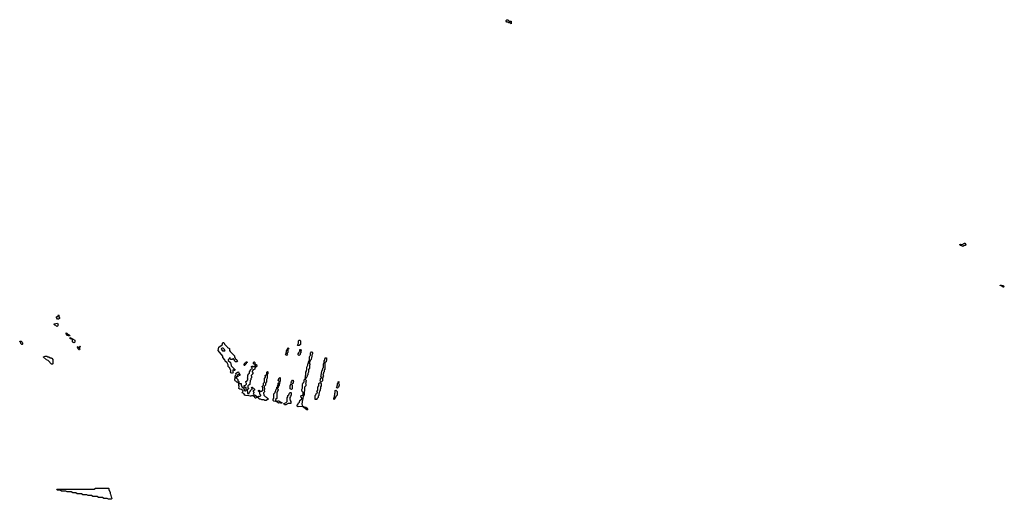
# Model space of a CAD drawing. Extents: x 2708302 to 2968450, y 494490 to 722710.
# Tile 63 of 256: x 2792562 to 2813990, y 608180 to 618610. Entities that reach past the tile are written whole.
import ezdxf

# ---------------------------------------------------------------- set-up
doc = ezdxf.new("R2010")
doc.units = 0

msp = doc.modelspace()

# ---------------------------------------------------------------- linework, layer by layer
at = {"layer": '0CON20XD'}
for points in [[(2803255, 618522), (2803235, 618540), (2803205, 618540), (2803185, 618560), (2803165, 618560), (2803150, 618575), (2803150, 618595), (2803165, 618610), (2803185, 618610), (2803215, 618580), (2803255, 618578), (2803260, 618565), (2803260, 618525), (2803255, 618522)], [(2813085, 613680), (2813072, 613682), (2813055, 613700), (2813032, 613702), (2813022, 613718), (2813035, 613730), (2813045, 613720), (2813075, 613720), (2813125, 613750), (2813138, 613748), (2813140, 613735), (2813150, 613725), (2813148, 613702), (2813115, 613700), (2813085, 613680)], [(2813975, 612790), (2813962, 612792), (2813938, 612818), (2813902, 612832), (2813902, 612838), (2813925, 612840), (2813935, 612830), (2813955, 612830), (2813965, 612820), (2813975, 612820), (2813990, 612805), (2813975, 612790)], [(2793375, 611940), (2793362, 611942), (2793348, 611958), (2793330, 611965), (2793310, 611985), (2793312, 611998), (2793388, 612008), (2793398, 611985), (2793390, 611975), (2793390, 611955), (2793375, 611940)], [(2793405, 612100), (2793385, 612100), (2793362, 612135), (2793365, 612150), (2793378, 612152), (2793398, 612172), (2793405, 612190), (2793410, 612185), (2793410, 612145), (2793430, 612125), (2793430, 612115), (2793405, 612100)], [(2793645, 611730), (2793600, 611745), (2793572, 611775), (2793575, 611800), (2793590, 611795), (2793612, 611772), (2793638, 611758), (2793650, 611745), (2793645, 611730)], [(2792615, 611550), (2792605, 611550), (2792590, 611565), (2792578, 611598), (2792562, 611612), (2792562, 611618), (2792597, 611617), (2792610, 611605), (2792610, 611595), (2792620, 611585), (2792620, 611555), (2792615, 611550)], [(2793745, 611580), (2793735, 611590), (2793722, 611592), (2793710, 611605), (2793708, 611648), (2793695, 611660), (2793662, 611672), (2793662, 611698), (2793765, 611640), (2793760, 611595), (2793745, 611580)], [(2797195, 610913), (2797155, 610930), (2797153, 610953), (2797160, 610965), (2797160, 610985), (2797150, 610995), (2797128, 611048), (2797115, 611050), (2797100, 611065), (2797100, 611105), (2797078, 611148), (2797034, 611184), (2797023, 611213), (2796982, 611265), (2796980, 611295), (2796880, 611415), (2796893, 611485), (2796968, 611542), (2796985, 611588), (2797005, 611588), (2797022, 611552), (2797078, 611495), (2797082, 611482), (2797125, 611460), (2797130, 611415), (2797142, 611392), (2797238, 611298), (2797240, 611265), (2797250, 611255), (2797252, 611242), (2797285, 611210), (2797300, 611185), (2797295, 611170), (2797255, 611170), (2797242, 611182), (2797240, 611205), (2797218, 611238), (2797202, 611238), (2797185, 611220), (2797155, 611220), (2797140, 611235), (2797140, 611260), (2797122, 611248), (2797118, 611232), (2797100, 611215), (2797102, 611202), (2797150, 611155), (2797150, 611145), (2797160, 611135), (2797162, 611082), (2797250, 610995), (2797245, 610980), (2797232, 610982), (2797215, 611000), (2797202, 610988), (2797200, 610955), (2797210, 610945), (2797195, 610913)], [(2798645, 611522), (2798615, 611524), (2798608, 611535), (2798632, 611578), (2798633, 611627), (2798642, 611638), (2798655, 611640), (2798670, 611625), (2798670, 611545), (2798645, 611522)], [(2793865, 611430), (2793855, 611430), (2793840, 611445), (2793840, 611455), (2793820, 611485), (2793822, 611498), (2793835, 611500), (2793845, 611490), (2793855, 611490), (2793875, 611510), (2793880, 611505), (2793870, 611500), (2793870, 611485), (2793860, 611475), (2793860, 611455), (2793870, 611445), (2793865, 611430)], [(2797025, 611410), (2797030, 611415), (2797020, 611425), (2797018, 611438), (2796988, 611468), (2796965, 611470), (2796952, 611458), (2796950, 611445), (2796972, 611412), (2797025, 611410)], [(2798365, 611310), (2798352, 611322), (2798350, 611335), (2798360, 611345), (2798360, 611375), (2798370, 611385), (2798370, 611415), (2798380, 611425), (2798380, 611445), (2798398, 611462), (2798405, 611480), (2798420, 611455), (2798400, 611435), (2798400, 611375), (2798380, 611355), (2798380, 611345), (2798390, 611335), (2798365, 611310)], [(2798645, 611310), (2798632, 611312), (2798620, 611325), (2798620, 611345), (2798638, 611362), (2798650, 611395), (2798660, 611405), (2798660, 611435), (2798675, 611440), (2798690, 611415), (2798680, 611405), (2798680, 611375), (2798660, 611345), (2798670, 611335), (2798645, 611310)], [(2798785, 610800), (2798772, 610812), (2798770, 610825), (2798780, 610835), (2798780, 610875), (2798790, 610885), (2798790, 610945), (2798800, 610965), (2798800, 610985), (2798810, 610995), (2798810, 611055), (2798830, 611095), (2798830, 611125), (2798848, 611142), (2798850, 611165), (2798870, 611195), (2798870, 611275), (2798880, 611305), (2798890, 611315), (2798894, 611356), (2798910, 611385), (2798925, 611388), (2798937, 611375), (2798936, 611344), (2798920, 611315), (2798920, 611275), (2798910, 611265), (2798907, 611223), (2798882, 611198), (2798880, 611185), (2798870, 611175), (2798870, 611135), (2798877, 611127), (2798878, 611105), (2798870, 611095), (2798868, 611035), (2798850, 611005), (2798848, 610945), (2798830, 610915), (2798830, 610885), (2798820, 610875), (2798820, 610855), (2798810, 610845), (2798798, 610812), (2798785, 610800)], [(2793275, 611120), (2793252, 611122), (2793178, 611198), (2793142, 611212), (2793082, 611272), (2793082, 611278), (2793115, 611290), (2793155, 611290), (2793165, 611280), (2793195, 611280), (2793225, 611260), (2793245, 611260), (2793255, 611250), (2793268, 611248), (2793270, 611235), (2793280, 611225), (2793280, 611125), (2793275, 611120)], [(2797465, 611090), (2797455, 611090), (2797445, 611100), (2797445, 611120), (2797460, 611145), (2797488, 611152), (2797505, 611180), (2797510, 611155), (2797492, 611138), (2797490, 611125), (2797472, 611108), (2797465, 611090)], [(2797715, 611060), (2797670, 611105), (2797668, 611118), (2797642, 611142), (2797655, 611170), (2797665, 611170), (2797678, 611158), (2797680, 611135), (2797702, 611112), (2797718, 611108), (2797720, 611085), (2797730, 611075), (2797715, 611060)], [(2799125, 610730), (2799112, 610732), (2799110, 610745), (2799100, 610755), (2799100, 610765), (2799110, 610775), (2799110, 610805), (2799130, 610825), (2799128, 610838), (2799110, 610845), (2799120, 610855), (2799120, 610895), (2799130, 610905), (2799130, 610935), (2799140, 610955), (2799140, 610975), (2799150, 610985), (2799150, 611005), (2799160, 611015), (2799160, 611035), (2799170, 611045), (2799170, 611125), (2799190, 611155), (2799190, 611195), (2799200, 611205), (2799200, 611235), (2799210, 611245), (2799212, 611258), (2799235, 611260), (2799240, 611255), (2799240, 611195), (2799230, 611185), (2799228, 611172), (2799200, 611155), (2799200, 611005), (2799190, 610995), (2799190, 610955), (2799172, 610938), (2799170, 610915), (2799160, 610905), (2799170, 610855), (2799160, 610845), (2799160, 610825), (2799150, 610815), (2799150, 610755), (2799125, 610730)], [(2797325, 610710), (2797315, 610710), (2797298, 610728), (2797285, 610730), (2797268, 610748), (2797253, 610755), (2797245, 610770), (2797242, 610795), (2797250, 610815), (2797250, 610865), (2797270, 610885), (2797268, 610915), (2797272, 610925), (2797300, 610945), (2797325, 610950), (2797330, 610925), (2797350, 610895), (2797350, 610875), (2797345, 610870), (2797325, 610890), (2797305, 610890), (2797300, 610865), (2797310, 610855), (2797308, 610842), (2797275, 610840), (2797270, 610835), (2797272, 610822), (2797308, 610788), (2797310, 610765), (2797330, 610745), (2797330, 610715), (2797325, 610710)], [(2797695, 610380), (2797685, 610380), (2797678, 610398), (2797642, 610432), (2797607, 610433), (2797595, 610424), (2797575, 610420), (2797552, 610432), (2797485, 610434), (2797460, 610445), (2797438, 610478), (2797404, 610494), (2797428, 610538), (2797388, 610568), (2797350, 610575), (2797333, 610587), (2797340, 610635), (2797330, 610655), (2797330, 610695), (2797335, 610700), (2797375, 610700), (2797380, 610695), (2797380, 610665), (2797390, 610655), (2797390, 610635), (2797400, 610625), (2797402, 610612), (2797438, 610598), (2797440, 610585), (2797450, 610575), (2797450, 610555), (2797462, 610542), (2797475, 610540), (2797488, 610552), (2797488, 610608), (2797475, 610610), (2797465, 610620), (2797455, 610610), (2797440, 610615), (2797450, 610625), (2797450, 610655), (2797478, 610662), (2797500, 610685), (2797500, 610695), (2797480, 610725), (2797480, 610745), (2797508, 610752), (2797530, 610775), (2797530, 610805), (2797520, 610815), (2797520, 610825), (2797530, 610835), (2797530, 610885), (2797540, 610895), (2797540, 610905), (2797560, 610925), (2797560, 610955), (2797580, 610975), (2797582, 610998), (2797595, 611010), (2797620, 611015), (2797620, 611045), (2797610, 611055), (2797610, 611065), (2797625, 611080), (2797635, 611070), (2797678, 611068), (2797690, 611055), (2797690, 611045), (2797680, 611035), (2797678, 611012), (2797665, 611000), (2797642, 610998), (2797620, 610965), (2797620, 610955), (2797638, 610938), (2797640, 610925), (2797630, 610915), (2797628, 610902), (2797600, 610875), (2797600, 610865), (2797610, 610855), (2797610, 610825), (2797590, 610805), (2797590, 610775), (2797580, 610765), (2797580, 610725), (2797570, 610715), (2797570, 610675), (2797530, 610645), (2797530, 610605), (2797540, 610595), (2797540, 610585), (2797512, 610558), (2797510, 610535), (2797520, 610525), (2797522, 610482), (2797555, 610480), (2797562, 610508), (2797580, 610525), (2797582, 610548), (2797595, 610560), (2797620, 610565), (2797620, 610595), (2797610, 610605), (2797612, 610618), (2797618, 610618), (2797632, 610602), (2797648, 610598), (2797670, 610575), (2797670, 610555), (2797652, 610548), (2797640, 610535), (2797642, 610522), (2797660, 610505), (2797660, 610495), (2797640, 610465), (2797652, 610452), (2797675, 610450), (2797728, 610418), (2797730, 610405), (2797715, 610390), (2797705, 610390), (2797695, 610380)], [(2797897, 610327), (2797875, 610342), (2797834, 610344), (2797805, 610360), (2797775, 610360), (2797768, 610378), (2797752, 610392), (2797750, 610405), (2797765, 610420), (2797795, 610420), (2797810, 610435), (2797808, 610448), (2797790, 610465), (2797790, 610505), (2797762, 610532), (2797760, 610545), (2797775, 610550), (2797795, 610530), (2797825, 610530), (2797850, 610555), (2797850, 610615), (2797840, 610625), (2797840, 610635), (2797868, 610662), (2797870, 610705), (2797890, 610725), (2797890, 610805), (2797910, 610835), (2797910, 610855), (2797900, 610865), (2797938, 610902), (2797940, 610945), (2797955, 610960), (2797960, 610955), (2797960, 610905), (2797950, 610895), (2797950, 610815), (2797930, 610785), (2797930, 610735), (2797910, 610705), (2797910, 610665), (2797880, 610635), (2797880, 610605), (2797890, 610595), (2797890, 610565), (2797880, 610555), (2797880, 610545), (2797890, 610535), (2797890, 610515), (2797870, 610495), (2797872, 610442), (2797902, 610412), (2797915, 610410), (2797932, 610392), (2797950, 610385), (2797980, 610355), (2797958, 610352), (2797925, 610332), (2797897, 610327)], [(2798265, 610270), (2798245, 610270), (2798225, 610280), (2798195, 610273), (2798155, 610300), (2798095, 610312), (2798080, 610325), (2798080, 610365), (2798090, 610375), (2798090, 610475), (2798118, 610502), (2798120, 610515), (2798130, 610525), (2798140, 610575), (2798158, 610592), (2798160, 610615), (2798180, 610635), (2798170, 610645), (2798190, 610675), (2798190, 610705), (2798215, 610730), (2798220, 610705), (2798210, 610695), (2798210, 610665), (2798190, 610635), (2798188, 610612), (2798170, 610595), (2798170, 610585), (2798188, 610568), (2798190, 610555), (2798160, 610505), (2798160, 610375), (2798132, 610348), (2798130, 610335), (2798155, 610310), (2798165, 610310), (2798175, 610320), (2798205, 610320), (2798215, 610310), (2798225, 610310), (2798242, 610292), (2798270, 610285), (2798265, 610270)], [(2798225, 610740), (2798212, 610742), (2798190, 610765), (2798190, 610775), (2798200, 610785), (2798202, 610808), (2798225, 610830), (2798230, 610825), (2798230, 610745), (2798225, 610740)], [(2798475, 610570), (2798462, 610572), (2798450, 610585), (2798450, 610655), (2798480, 610705), (2798472, 610725), (2798480, 610745), (2798502, 610768), (2798515, 610770), (2798520, 610745), (2798510, 610735), (2798510, 610705), (2798480, 610675), (2798490, 610665), (2798490, 610585), (2798475, 610570)], [(2798825, 610124), (2798814, 610124), (2798780, 610145), (2798748, 610178), (2798722, 610192), (2798635, 610198), (2798615, 610193), (2798590, 610215), (2798618, 610242), (2798630, 610275), (2798650, 610295), (2798660, 610325), (2798700, 610365), (2798700, 610385), (2798690, 610395), (2798683, 610427), (2798695, 610440), (2798718, 610442), (2798730, 610455), (2798730, 610505), (2798710, 610525), (2798710, 610535), (2798700, 610545), (2798700, 610565), (2798720, 610595), (2798720, 610675), (2798712, 610685), (2798728, 610702), (2798730, 610715), (2798750, 610735), (2798753, 610777), (2798765, 610790), (2798775, 610790), (2798788, 610778), (2798798, 610755), (2798790, 610735), (2798790, 610705), (2798780, 610695), (2798788, 610685), (2798788, 610645), (2798760, 610615), (2798760, 610535), (2798750, 610525), (2798750, 610455), (2798730, 610425), (2798720, 610325), (2798710, 610315), (2798710, 610275), (2798700, 610265), (2798700, 610255), (2798712, 610222), (2798742, 610192), (2798755, 610190), (2798765, 610180), (2798795, 610180), (2798805, 610170), (2798832, 610135), (2798825, 610124)], [(2798995, 610350), (2798990, 610355), (2798990, 610435), (2799008, 610452), (2799020, 610485), (2799040, 610505), (2799040, 610515), (2799030, 610525), (2799050, 610555), (2799050, 610615), (2799070, 610645), (2799073, 610697), (2799085, 610710), (2799105, 610710), (2799120, 610695), (2799120, 610645), (2799110, 610625), (2799110, 610585), (2799100, 610575), (2799100, 610545), (2799090, 610535), (2799090, 610515), (2799080, 610505), (2799080, 610485), (2799070, 610475), (2799070, 610435), (2799060, 610425), (2799060, 610395), (2799032, 610368), (2799025, 610352), (2798995, 610350)], [(2799475, 610600), (2799462, 610602), (2799460, 610615), (2799470, 610625), (2799470, 610655), (2799480, 610665), (2799480, 610695), (2799490, 610705), (2799493, 610737), (2799505, 610740), (2799510, 610725), (2799500, 610705), (2799517, 610677), (2799518, 610665), (2799498, 610615), (2799475, 610600)], [(2798355, 610234), (2798327, 610237), (2798310, 610265), (2798368, 610282), (2798370, 610295), (2798380, 610305), (2798380, 610385), (2798400, 610405), (2798400, 610435), (2798418, 610452), (2798432, 610488), (2798445, 610500), (2798465, 610500), (2798470, 610495), (2798470, 610445), (2798460, 610435), (2798458, 610412), (2798440, 610395), (2798440, 610355), (2798450, 610345), (2798450, 610325), (2798460, 610305), (2798460, 610265), (2798455, 610260), (2798405, 610260), (2798355, 610234)], [(2799405, 610350), (2799400, 610355), (2799400, 610385), (2799410, 610395), (2799410, 610435), (2799420, 610445), (2799420, 610485), (2799430, 610495), (2799430, 610545), (2799445, 610550), (2799470, 610525), (2799470, 610445), (2799442, 610418), (2799420, 610365), (2799405, 610350)], [(2794555, 608180), (2794495, 608180), (2794465, 608200), (2794395, 608200), (2794365, 608220), (2794275, 608220), (2794245, 608240), (2794155, 608240), (2794125, 608260), (2794055, 608260), (2794025, 608280), (2793935, 608280), (2793905, 608300), (2793815, 608300), (2793785, 608320), (2793715, 608320), (2793685, 608340), (2793595, 608340), (2793565, 608360), (2793475, 608360), (2793445, 608380), (2793375, 608380), (2793370, 608395), (2793375, 608400), (2794185, 608400), (2794215, 608420), (2794495, 608420), (2794500, 608415), (2794500, 608385), (2794530, 608335), (2794530, 608305), (2794540, 608295), (2794550, 608235), (2794567, 608207), (2794570, 608195), (2794555, 608180)]]:
    msp.add_lwpolyline(points, dxfattribs=at)

doc.saveas('drawing.dxf')
